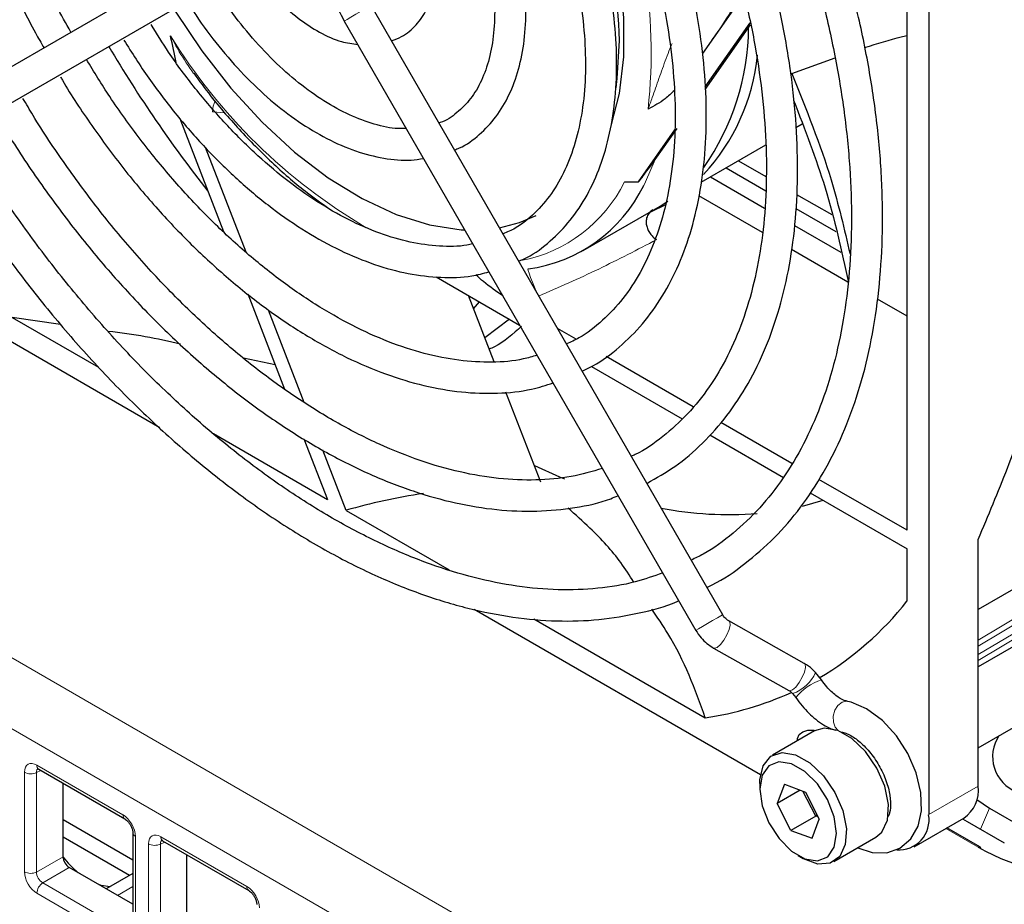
# Paper-space layout 'Blatt2' of a CAD drawing. Header units: millimetres. Extents: x 5 to 418, y 2 to 292.
# Tile 40 of 59: x 100 to 114, y 188 to 201. Entities that reach past the tile are written whole.
import ezdxf

# ---------------------------------------------------------------- set-up
doc = ezdxf.new("R2010")
doc.units = ezdxf.units.MM

psp = doc.layouts.new('Blatt2')

# ---------------------------------------------------------------- linework, layer by layer
at = {"color": 7, "linetype": 'Continuous', "lineweight": 25}
for p, q in [((112.911, 206.423), (112.911, 189.275)), ((112.602, 193.331), (112.602, 203.738)), ((103.066, 201.811), (98.051, 198.914)), ((98.273, 198.529), (103.288, 201.426)), ((110.277, 200.972), (109.685, 200.129)), ((109.973, 192.126), (104.957, 200.813)), ((104.572, 200.591), (109.588, 191.903)), ((109.721, 199.65), (110.364, 200.564)), ((109.723, 199.616), (110.369, 200.536)), ((110.958, 199.843), (111.577, 200.068)), ((102.225, 199.203), (102.851, 197.588)), ((111.018, 199.073), (111.106, 199.123)), ((108.771, 198.298), (109.29, 199.037)), ((109.009, 198.615), (109.322, 199.056)), ((103.172, 197.293), (102.593, 198.785)), ((109.666, 198.292), (110.588, 198.824)), ((110.196, 198.598), (110.589, 198.372)), ((109.799, 198.369), (110.571, 197.923)), ((110.02, 198.496), (110.588, 198.168)), ((108.571, 198.297), (108.771, 198.298)), ((110.539, 197.574), (109.634, 198.096)), ((111.026, 198.119), (111.528, 197.83)), ((107.983, 197.32), (109.079, 197.953)), ((109.155, 197.971), (108.943, 197.866)), ((109.079, 197.953), (109.189, 198.022)), ((111.017, 197.92), (111.587, 197.592)), ((110.998, 197.676), (111.66, 197.294)), ((111.76, 196.869), (110.953, 197.335)), ((101.94, 194.792), (97.806, 197.179)), ((105.882, 196.945), (107.075, 196.256)), ((103.195, 196.702), (103.722, 195.344)), ((106.712, 195.731), (106.344, 196.678)), ((106.418, 196.487), (106.504, 196.586)), ((112.602, 196.383), (112.183, 196.625)), ((104.002, 195.153), (103.491, 196.47)), ((99.834, 196.365), (101.066, 195.654)), ((100.525, 196.265), (99.834, 196.365)), ((106.932, 196.338), (106.578, 196.075)), ((107.884, 196.054), (107.615, 196.209)), ((103.589, 195.688), (103.136, 195.786)), ((109.553, 195.091), (108.309, 195.809)), ((108.1, 195.664), (109.393, 194.918)), ((107.377, 194.016), (106.879, 195.299)), ((110.957, 194.28), (109.944, 194.865)), ((102.705, 194.708), (104.334, 193.768)), ((103.997, 194.635), (104.334, 193.768)), ((109.788, 194.69), (110.839, 194.083)), ((104.599, 193.614), (104.266, 194.472)), ((117.602, 194.502), (113.618, 192.202)), ((117.352, 194.358), (113.618, 192.202)), ((112.602, 193.331), (111.345, 194.056)), ((111.218, 193.864), (112.602, 193.065)), ((117.93, 193.873), (113.618, 191.383)), ((111.11, 193.673), (111.404, 193.757)), ((104.599, 193.614), (106.071, 192.765)), ((113.618, 189.683), (113.618, 193.199)), ((112.602, 192.317), (112.602, 193.065)), ((113.618, 190.229), (118.43, 193.007)), ((110.512, 189.844), (106.427, 192.202)), ((107.28, 192.067), (109.724, 190.656)), ((111.134, 191.432), (110.059, 192.037)), ((109.841, 191.65), (110.916, 191.045)), ((111.382, 191.195), (111.296, 191.303)), ((110.969, 191.002), (111.016, 190.944)), ((111.284, 190.469), (110.683, 190.122)), ((100.213, 189.924), (101.442, 189.214)), ((100.56, 188.675), (100.56, 189.724)), ((110.502, 189.721), (110.502, 189.64)), ((110.853, 189.708), (110.748, 189.436)), ((110.853, 189.708), (111.154, 189.596)), ((111.076, 189.625), (110.748, 189.436)), ((111.299, 189.255), (111.118, 189.609)), ((111.154, 189.596), (111.351, 189.211)), ((110.946, 189.051), (110.748, 189.436)), ((113.596, 189.492), (113.778, 189.369)), ((113.778, 189.369), (114.308, 189.063)), ((111.299, 189.255), (110.946, 189.051)), ((111.299, 189.255), (111.316, 189.28)), ((111.336, 189.242), (111.299, 189.255)), ((101.556, 188.624), (100.56, 189.199)), ((111.247, 188.939), (111.351, 189.211)), ((112.704, 188.817), (113.411, 189.226)), ((113.396, 189.217), (113.46, 189.179)), ((113.46, 189.179), (113.99, 188.872)), ((101.507, 188.407), (100.56, 188.954)), ((101.556, 189.017), (101.556, 187.598)), ((110.946, 189.051), (111.247, 188.939)), ((111.558, 188.606), (112.159, 188.953)), ((113.643, 188.815), (113.172, 189.087)), ((101.981, 188.903), (103.21, 188.194)), ((102.328, 187.655), (102.328, 188.703)), ((111.05, 188.691), (111.121, 188.65)), ((101.556, 187.998), (100.648, 188.522)), ((101.556, 188.436), (101.177, 188.217))]:
    psp.add_line(p, q, dxfattribs=at)
at = {"color": 7, "linetype": 'Continuous', "lineweight": 18}
for p, q in [((78.788, 203.657), (121.553, 178.969)), ((121.119, 178.208), (78.354, 202.896)), ((102.874, 199.282), (102.694, 199.298)), ((113.618, 191.762), (116.366, 193.404)), ((116.436, 193.363), (113.618, 191.679)), ((113.618, 191.557), (116.541, 193.303)), ((116.611, 193.262), (113.618, 191.474)), ((100.187, 189.981), (101.416, 189.272)), ((100.011, 188.46), (100.011, 189.879)), ((100.245, 189.905), (100.183, 189.876)), ((100.183, 189.876), (100.183, 188.457)), ((112.911, 189.275), (113.618, 189.683)), ((113.778, 189.369), (113.652, 189.068)), ((101.593, 188.966), (101.593, 187.547)), ((101.955, 188.961), (103.184, 188.251)), ((113.618, 188.812), (113.156, 189.079)), ((101.779, 187.439), (101.779, 188.859)), ((102.013, 188.885), (101.951, 188.856)), ((101.951, 188.856), (101.951, 187.437)), ((100.183, 188.457), (100.56, 188.675)), ((100.648, 188.522), (100.271, 188.305)), ((100.271, 188.305), (101.5, 187.595)), ((101.338, 188.124), (101.556, 188.25)), ((101.416, 187.445), (100.187, 188.154))]:
    psp.add_line(p, q, dxfattribs=at)
at = {"color": 7, "linetype": 'Continuous', "lineweight": 25, "flags": 128}
for points in [[(108.387, 199.117), (108.5, 199.559), (108.562, 200.079), (108.562, 200.64), (108.5, 201.232), (108.377, 201.846), (108.194, 202.471), (107.956, 203.097), (107.666, 203.714), (107.568, 203.897)], [(102.157, 200.739), (102.16, 200.733), (102.54, 200.164), (102.955, 199.634), (103.4, 199.15), (103.865, 198.722), (104.345, 198.356), (104.83, 198.058), (105.314, 197.832), (105.787, 197.684), (106.243, 197.614), (106.292, 197.612)], [(108.45, 199.638), (108.468, 199.773), (108.499, 200.314)], [(106.788, 197.642), (107.072, 197.716), (107.31, 197.817)], [(107.286, 194.252), (107.644, 194.091), (107.716, 194.061)], [(111.898, 188.802), (112.106, 188.735), (112.314, 188.733), (112.5, 188.798), (112.658, 188.932), (112.759, 189.112), (112.808, 189.331), (112.801, 189.589), (112.735, 189.869), (112.616, 190.145), (112.452, 190.4), (112.253, 190.618), (112.026, 190.784), (111.804, 190.878), (111.757, 190.889), (111.757, 190.889)], [(111.614, 190.477), (111.422, 190.509), (111.284, 190.469)], [(111.04, 190.328), (111.038, 190.363), (111.061, 190.417), (111.114, 190.458), (111.189, 190.48), (111.275, 190.479), (111.295, 190.475)], [(112.159, 188.953), (112.243, 189.026), (112.323, 189.196), (112.338, 189.422), (112.286, 189.679), (112.173, 189.94), (112.011, 190.176), (111.817, 190.362), (111.614, 190.477)], [(110.502, 189.721), (110.504, 189.772), (110.552, 189.973), (110.661, 190.108), (110.821, 190.162), (111.013, 190.13)], [(111.013, 190.13), (111.216, 190.015), (111.409, 189.829), (111.571, 189.593), (111.685, 189.332), (111.737, 189.075), (111.722, 188.849), (111.642, 188.679), (111.506, 188.583), (111.328, 188.571), (111.127, 188.646), (111.121, 188.65)], [(110.954, 190.002), (110.775, 190.03), (110.63, 189.972), (110.535, 189.837), (110.502, 189.639), (110.535, 189.403), (110.631, 189.158), (110.776, 188.933), (110.955, 188.755), (111.146, 188.645), (111.324, 188.617), (111.47, 188.675), (111.565, 188.81), (111.598, 189.008), (111.565, 189.243), (111.469, 189.489), (111.323, 189.714), (111.144, 189.892), (110.954, 190.002)], [(101.231, 188.248), (101.106, 188.267), (101.073, 188.277)]]:
    psp.add_lwpolyline(points, dxfattribs=at)
at = {"color": 7, "linetype": 'Continuous', "lineweight": 18, "flags": 128}
for points in [[(104.572, 200.591), (104.579, 200.594), (104.612, 200.613), (104.668, 200.646), (104.739, 200.687), (104.814, 200.73), (104.881, 200.769), (104.931, 200.798), (104.956, 200.812), (104.957, 200.813)], [(109.009, 198.615), (108.873, 198.298), (108.846, 198.245)], [(107.322, 196.718), (107.317, 196.727), (107.287, 196.796), (107.257, 196.868), (107.23, 196.936), (107.209, 196.994), (107.195, 197.035), (107.19, 197.057), (107.194, 197.056)], [(109.588, 191.903), (109.594, 191.907), (109.627, 191.926), (109.684, 191.959), (109.755, 192), (109.829, 192.043), (109.897, 192.082), (109.947, 192.111), (109.971, 192.125), (109.973, 192.126)], [(109.841, 191.65), (109.853, 191.647), (109.892, 191.66), (109.94, 191.701), (109.989, 191.763), (110.033, 191.838), (110.064, 191.914), (110.077, 191.979), (110.072, 192.024), (110.059, 192.037)], [(110.916, 191.045), (110.928, 191.041), (110.967, 191.054), (111.015, 191.095), (111.064, 191.158), (111.108, 191.233), (111.139, 191.309), (111.152, 191.374), (111.147, 191.419), (111.134, 191.432)], [(111.621, 190.474), (111.578, 190.522), (111.552, 190.595), (111.55, 190.68), (111.573, 190.763), (111.616, 190.833), (111.675, 190.878), (111.739, 190.891), (111.757, 190.889)]]:
    psp.add_lwpolyline(points, dxfattribs=at)
at = {"color": 7, "linetype": 'Continuous', "lineweight": 25}
for centre, radius, start, end in [((100.867, 200.069), 7.636, 1.8385, 29.7338), ((106.834, 200.522), 3.508, 324.8893, 359.5803), ((117.29, 209.75), 18.686, 210.64, 218.3098), ((107.521, 200.411), 2.965, 317.3143, 354.0446), ((105.377, 201.215), 4.475, 319.3319, 320.3618), ((106.908, 199.195), 2.158, 277.6274, 333.8922), ((110.066, 198.627), 5.074, 258.9588, 274.4777), ((109.029, 195.147), 4.557, 300.6254, 321.6186), ((109.049, 195.207), 4.601, 278.4419, 294.4333), ((114.357, 190.101), 0.534, 146.0469, 249.1994), ((113.142, 189.623), 0.48, 304.0575, 7.2546), ((112.489, 189.202), 0.428, 265.4149, 9.7961), ((113.629, 188.795), 0.0251, 354.3222, 54.3691), ((101.712, 189.569), 1.46, 217.8609, 230.2183)]:
    psp.add_arc(centre, radius, start, end, dxfattribs=at)
at = {"color": 7, "linetype": 'Continuous', "lineweight": 18}
for centre, radius, start, end in [((101.696, 200.141), 7.256, 353.6007, 25.9923), ((108.996, 204.634), 8.108, 211.6556, 239.551), ((103.214, 199.262), 0.522, 158.5456, 176.0315), ((106.696, 199.232), 2.096, 280.9345, 333.4912), ((110.798, 191.516), 0.542, 288.443, 336.8876), ((111.596, 190.491), 0.736, 106.8688, 142.0121), ((100.249, 189.974), 0.0619, 173.8805, 234.8096), ((100.099, 190.051), 0.194, 242.7383, 295.5294), ((101.478, 189.265), 0.0623, 173.9926, 233.8459), ((101.618, 189.023), 0.0623, 186.2577, 246.0131), ((102.017, 188.954), 0.0619, 173.8805, 234.8096), ((101.867, 189.031), 0.194, 242.7385, 295.529), ((113.633, 188.793), 0.0242, 64.2108, 128.4369), ((100.099, 188.632), 0.194, 242.7383, 295.5294), ((100.381, 188.145), 0.193, 124.4669, 177.2664), ((103.246, 188.245), 0.0623, 173.9926, 233.8459)]:
    psp.add_arc(centre, radius, start, end, dxfattribs=at)
at = {"color": 7, "linetype": 'Continuous', "lineweight": 25}
for centre, major_axis, ratio, start_param, end_param in [((108.579, 189.739), (7.357, -0.897), 0.565682, 2.040513, 2.209587), ((115.597, 189.995), (2.8, 0.043), 0.587275, 3.917956, 5.488752), ((100.648, 188.624), (-0.062, 0.108), 0.578965, 0.786849, 2.354907)]:
    psp.add_ellipse(centre, major_axis=major_axis, ratio=ratio, start_param=start_param, end_param=end_param, dxfattribs=at)
at = {"color": 7, "linetype": 'Continuous', "lineweight": 18}
for centre, major_axis, ratio, start_param, end_param in [((100.188, 189.776), (-0.125, 0.217), 0.575802, 5.499237, 7.067295), ((100.276, 189.827), (-0.073, 0.103), 0.569649, 6.163641, 7.016731), ((101.416, 189.067), (-0.125, 0.217), 0.578965, 3.928442, 5.496499), ((101.956, 188.756), (-0.125, 0.217), 0.575802, 5.499237, 7.067295), ((102.044, 188.807), (-0.073, 0.103), 0.569649, 6.163641, 7.016731), ((100.188, 188.358), (-0.125, 0.217), 0.578965, 0.786849, 2.354907), ((100.276, 188.409), (-0.062, 0.108), 0.642476, 0.786856, 2.354913), ((103.184, 188.047), (-0.125, 0.217), 0.578965, 3.928442, 5.496499)]:
    psp.add_ellipse(centre, major_axis=major_axis, ratio=ratio, start_param=start_param, end_param=end_param, dxfattribs=at)
at = {"color": 7, "linetype": 'Continuous', "lineweight": 25}
for points, knots in [([(100.006, 208.501), (99.943, 208.446), (99.764, 208.289), (99.519, 207.96), (99.27, 207.524), (99.076, 207.03), (98.935, 206.487), (98.85, 205.899), (98.823, 205.273), (98.852, 204.616), (98.938, 203.935), (99.08, 203.237), (99.275, 202.529), (99.522, 201.818), (99.82, 201.113), (100.077, 200.573), (100.248, 200.278), (100.289, 200.207)], [0, 0, 0, 0, 0.037669, 0.108408, 0.17959, 0.251301, 0.323471, 0.395956, 0.468611, 0.541328, 0.61403, 0.686691, 0.759308, 0.831882, 0.904423, 0.976943, 1, 1, 1, 1]), ([(100.674, 200.43), (100.604, 200.556), (100.41, 200.901), (100.14, 201.485), (99.865, 202.17), (99.641, 202.857), (99.467, 203.537), (99.347, 204.203), (99.281, 204.846), (99.27, 205.459), (99.313, 206.037), (99.409, 206.571), (99.556, 207.058), (99.754, 207.49), (99.978, 207.846), (100.154, 208.027), (100.232, 208.108)], [0, 0, 0, 0, 0.043161, 0.118087, 0.192987, 0.267849, 0.342659, 0.417402, 0.492072, 0.566665, 0.641195, 0.7157, 0.790231, 0.864912, 0.939937, 1, 1, 1, 1]), ([(109.748, 192.516), (109.773, 192.528), (109.967, 192.616), (110.292, 192.848), (110.716, 193.213), (111.09, 193.648), (111.416, 194.142), (111.692, 194.694), (111.916, 195.299), (112.085, 195.954), (112.198, 196.655), (112.255, 197.395), (112.256, 198.169), (112.199, 198.972), (112.087, 199.798), (111.919, 200.641), (111.697, 201.495), (111.424, 202.354), (111.1, 203.213), (110.727, 204.064), (110.38, 204.774), (110.142, 205.191), (110.06, 205.336)], [0, 0, 0, 0, 0.008049, 0.060807, 0.113541, 0.166356, 0.219352, 0.272576, 0.326022, 0.379645, 0.433391, 0.487207, 0.541056, 0.594906, 0.648743, 0.702562, 0.75636, 0.81014, 0.863903, 0.917655, 0.971398, 1, 1, 1, 1]), ([(109.679, 205.116), (109.687, 205.103), (109.851, 204.825), (110.136, 204.263), (110.525, 203.436), (110.863, 202.597), (111.154, 201.757), (111.394, 200.92), (111.581, 200.094), (111.714, 199.283), (111.794, 198.496), (111.818, 197.736), (111.787, 197.011), (111.702, 196.325), (111.563, 195.683), (111.373, 195.09), (111.132, 194.55), (110.843, 194.066), (110.507, 193.64), (110.124, 193.28), (109.795, 193.034), (109.581, 192.932), (109.523, 192.905)], [0, 0, 0, 0, 0.002759, 0.057012, 0.111259, 0.165497, 0.21972, 0.273924, 0.328104, 0.382257, 0.436381, 0.490475, 0.544544, 0.5986, 0.652655, 0.70674, 0.760902, 0.815207, 0.869731, 0.924543, 0.97966, 1, 1, 1, 1]), ([(108.891, 193.999), (109.027, 194.076), (109.311, 194.236), (109.692, 194.563), (110.042, 194.957), (110.343, 195.414), (110.593, 195.926), (110.791, 196.493), (110.934, 197.108), (111.02, 197.767), (111.05, 198.463), (111.023, 199.191), (110.94, 199.944), (110.8, 200.717), (110.607, 201.501), (110.361, 202.292), (110.065, 203.082), (109.718, 203.864), (109.429, 204.453), (109.244, 204.772), (109.203, 204.842)], [0, 0, 0, 0, 0.0523003, 0.1094749, 0.1667189, 0.2241938, 0.2819796, 0.340069, 0.3983971, 0.4568813, 0.5154484, 0.5740453, 0.6326325, 0.6911968, 0.7497338, 0.8082444, 0.8667325, 0.9252032, 0.9836628, 1, 1, 1, 1]), ([(108.819, 204.62), (108.926, 204.426), (109.168, 203.987), (109.497, 203.28), (109.81, 202.512), (110.073, 201.742), (110.285, 200.976), (110.444, 200.222), (110.55, 199.487), (110.6, 198.776), (110.596, 198.096), (110.538, 197.454), (110.426, 196.855), (110.262, 196.304), (110.048, 195.805), (109.786, 195.362), (109.478, 194.977), (109.121, 194.66), (108.85, 194.463), (108.686, 194.393), (108.668, 194.386)], [0, 0, 0, 0, 0.046361, 0.105459, 0.164544, 0.223608, 0.282644, 0.341646, 0.400608, 0.459528, 0.518407, 0.577257, 0.636097, 0.69496, 0.753911, 0.813044, 0.872479, 0.932323, 0.992603, 1, 1, 1, 1]), ([(107.967, 195.6), (108.018, 195.623), (108.21, 195.711), (108.501, 195.933), (108.836, 196.263), (109.119, 196.659), (109.354, 197.111), (109.535, 197.617), (109.662, 198.172), (109.733, 198.77), (109.746, 199.404), (109.702, 200.068), (109.602, 200.755), (109.447, 201.456), (109.239, 202.165), (108.98, 202.876), (108.669, 203.577), (108.434, 204.058), (108.294, 204.296), (108.285, 204.311)], [0, 0, 0, 0, 0.023224, 0.08673, 0.15021, 0.213925, 0.278073, 0.342691, 0.407694, 0.472946, 0.538322, 0.603733, 0.669121, 0.734472, 0.799783, 0.865057, 0.930303, 0.995533, 1, 1, 1, 1]), ([(107.897, 204.087), (107.976, 203.945), (108.177, 203.583), (108.452, 202.982), (108.724, 202.297), (108.944, 201.61), (109.114, 200.931), (109.23, 200.267), (109.292, 199.626), (109.3, 199.015), (109.253, 198.44), (109.153, 197.909), (109.002, 197.426), (108.802, 196.997), (108.555, 196.623), (108.261, 196.314), (107.991, 196.099), (107.804, 196.013), (107.744, 195.986)], [0, 0, 0, 0, 0.042799, 0.108887, 0.174954, 0.240985, 0.306969, 0.372895, 0.438755, 0.504547, 0.570286, 0.636004, 0.701752, 0.767642, 0.833849, 0.900591, 0.968029, 1, 1, 1, 1]), ([(107.062, 197.168), (107.101, 197.184), (107.266, 197.254), (107.517, 197.447), (107.807, 197.742), (108.046, 198.103), (108.234, 198.517), (108.368, 198.984), (108.447, 199.496), (108.468, 200.046), (108.432, 200.627), (108.339, 201.23), (108.191, 201.845), (107.991, 202.467), (107.737, 203.084), (107.53, 203.527), (107.397, 203.755), (107.378, 203.787)], [0, 0, 0, 0, 0.022756, 0.095127, 0.167408, 0.240064, 0.31345, 0.387597, 0.462307, 0.537325, 0.612454, 0.687556, 0.762595, 0.837569, 0.912487, 0.98737, 1, 1, 1, 1]), ([(106.991, 203.564), (107.054, 203.45), (107.222, 203.146), (107.447, 202.634), (107.667, 202.04), (107.835, 201.449), (107.951, 200.871), (108.012, 200.314), (108.02, 199.787), (107.974, 199.297), (107.876, 198.853), (107.729, 198.46), (107.535, 198.121), (107.295, 197.845), (107.064, 197.653), (106.897, 197.58), (106.839, 197.555)], [0, 0, 0, 0, 0.045514, 0.121607, 0.197654, 0.273629, 0.349509, 0.425274, 0.500916, 0.576457, 0.651963, 0.727546, 0.803469, 0.880142, 0.958002, 1, 1, 1, 1]), ([(115.016, 200.544), (114.959, 200.778), (114.842, 201.247), (114.548, 201.947), (114.15, 202.653), (113.796, 203.094), (113.618, 203.316)], [0, 0, 0, 0, 0.208768, 0.419594, 0.708565, 1, 1, 1, 1]), ([(106.146, 198.754), (106.169, 198.763), (106.301, 198.81), (106.505, 198.965), (106.746, 199.217), (106.933, 199.532), (107.069, 199.898), (107.15, 200.312), (107.173, 200.766), (107.138, 201.251), (107.047, 201.756), (106.9, 202.27), (106.708, 202.777), (106.543, 203.101), (106.463, 203.259)], [0, 0, 0, 0, 0.018875, 0.105724, 0.192195, 0.279301, 0.367864, 0.457877, 0.548811, 0.640112, 0.731392, 0.822548, 0.913581, 1, 1, 1, 1]), ([(106.075, 203.035), (106.133, 202.924), (106.274, 202.657), (106.446, 202.22), (106.593, 201.74), (106.686, 201.272), (106.726, 200.827), (106.713, 200.416), (106.649, 200.049), (106.536, 199.733), (106.381, 199.472), (106.18, 199.277), (106.028, 199.165), (105.93, 199.139), (105.925, 199.138)], [0, 0, 0, 0, 0.066008, 0.15878, 0.251414, 0.343841, 0.436002, 0.527882, 0.619568, 0.711275, 0.803558, 0.897516, 0.994422, 1, 1, 1, 1]), ([(104.654, 202.728), (104.611, 202.7), (104.502, 202.627), (104.364, 202.456), (104.259, 202.216), (104.208, 201.932), (104.215, 201.611), (104.281, 201.267), (104.398, 200.919), (104.515, 200.699), (104.572, 200.591)], [0, 0, 0, 0, 0.077401, 0.20106, 0.326382, 0.4572, 0.592827, 0.73021, 0.867315, 1, 1, 1, 1]), ([(105.248, 200.309), (105.297, 200.327), (105.43, 200.373), (105.604, 200.528), (105.76, 200.752), (105.861, 201.028), (105.907, 201.348), (105.895, 201.704), (105.824, 202.081), (105.714, 202.433), (105.608, 202.648), (105.563, 202.74)], [0, 0, 0, 0, 0.067332, 0.182316, 0.29656, 0.413555, 0.53482, 0.658991, 0.783978, 0.908704, 1, 1, 1, 1]), ([(103.231, 201.393), (103.274, 201.326), (103.392, 201.144), (103.624, 200.884), (103.913, 200.622), (104.22, 200.422), (104.508, 200.292), (104.689, 200.266), (104.766, 200.255)], [0, 0, 0, 0, 0.106026, 0.292578, 0.479898, 0.668428, 0.858337, 1, 1, 1, 1]), ([(105.456, 199.06), (105.418, 199.058), (105.278, 199.051), (105.005, 199.112), (104.649, 199.242), (104.284, 199.441), (103.919, 199.702), (103.561, 200.02), (103.22, 200.39), (102.935, 200.751), (102.78, 200.999), (102.719, 201.097)], [0, 0, 0, 0, 0.048255, 0.174917, 0.299362, 0.423028, 0.546577, 0.670264, 0.794189, 0.918328, 1, 1, 1, 1]), ([(110.258, 201.045), (110.218, 200.965), (110.093, 200.71), (109.931, 200.479), (109.819, 200.321)], [0, 0, 0, 0, 0.315092, 1, 1, 1, 1]), ([(102.349, 200.85), (102.384, 200.792), (102.515, 200.574), (102.78, 200.225), (103.137, 199.816), (103.519, 199.455), (103.917, 199.149), (104.325, 198.905), (104.735, 198.727), (105.137, 198.626), (105.464, 198.592), (105.645, 198.622), (105.703, 198.632)], [0, 0, 0, 0, 0.04072, 0.15326, 0.265904, 0.378733, 0.491819, 0.60521, 0.71888, 0.832538, 0.945517, 1, 1, 1, 1]), ([(106.405, 197.416), (106.378, 197.409), (106.232, 197.372), (105.935, 197.374), (105.518, 197.426), (105.082, 197.554), (104.634, 197.749), (104.181, 198.009), (103.728, 198.331), (103.284, 198.712), (102.853, 199.144), (102.444, 199.624), (102.094, 200.092), (101.898, 200.41), (101.816, 200.543)], [0, 0, 0, 0, 0.021516, 0.115272, 0.207587, 0.298908, 0.389732, 0.480391, 0.571033, 0.661739, 0.752542, 0.843439, 0.93441, 1, 1, 1, 1]), ([(102.176, 199.999), (102.149, 200.124), (102.121, 200.251), (102.095, 200.377), (102.094, 200.379)], [0, 0, 0, 0, 0.985956, 1, 1, 1, 1]), ([(111.996, 200.213), (112.179, 200.268), (112.396, 200.334), (112.574, 200.379), (112.602, 200.386)], [0, 0, 0, 0, 0.847962, 1, 1, 1, 1]), ([(101.428, 200.319), (101.544, 200.136), (101.781, 199.764), (102.182, 199.24), (102.614, 198.748), (103.071, 198.303), (103.544, 197.912), (104.028, 197.579), (104.517, 197.31), (105.006, 197.109), (105.486, 196.979), (105.951, 196.926), (106.338, 196.935), (106.557, 196.993), (106.637, 197.014)], [0, 0, 0, 0, 0.082769, 0.169201, 0.255683, 0.342244, 0.428908, 0.515696, 0.60261, 0.689619, 0.776585, 0.863268, 0.949336, 1, 1, 1, 1]), ([(107.323, 195.826), (107.259, 195.807), (107.058, 195.745), (106.685, 195.718), (106.213, 195.742), (105.717, 195.84), (105.206, 196.007), (104.685, 196.243), (104.159, 196.543), (103.634, 196.906), (103.115, 197.329), (102.609, 197.805), (102.121, 198.331), (101.658, 198.901), (101.244, 199.473), (101.004, 199.865), (100.895, 200.043)], [0, 0, 0, 0, 0.0362925, 0.1130616, 0.1890689, 0.2644365, 0.3393975, 0.4141539, 0.4888402, 0.5635205, 0.6382334, 0.7129976, 0.7878149, 0.8626791, 0.9375791, 1, 1, 1, 1]), ([(100.523, 199.796), (100.532, 199.78), (100.669, 199.539), (100.969, 199.095), (101.422, 198.477), (101.91, 197.899), (102.42, 197.366), (102.951, 196.883), (103.495, 196.455), (104.049, 196.088), (104.607, 195.784), (105.163, 195.548), (105.711, 195.383), (106.246, 195.29), (106.76, 195.274), (107.199, 195.318), (107.451, 195.398), (107.552, 195.43)], [0, 0, 0, 0, 0.005252, 0.077956, 0.150672, 0.223414, 0.296195, 0.369027, 0.441921, 0.514884, 0.587914, 0.660993, 0.734054, 0.806988, 0.879641, 0.95184, 1, 1, 1, 1]), ([(102.426, 199.845), (102.504, 199.738), (102.718, 199.445), (103.101, 199.009), (103.564, 198.544), (103.985, 198.177), (104.252, 197.991), (104.355, 197.92)], [0, 0, 0, 0, 0.138006, 0.375759, 0.613681, 0.85183, 1, 1, 1, 1]), ([(110.958, 199.843), (111.162, 199.336), (111.511, 198.473), (111.707, 197.621), (111.789, 197.269)], [0, 0, 0, 0, 0.587092, 1, 1, 1, 1]), ([(108.256, 194.211), (108.11, 194.168), (107.809, 194.081), (107.312, 194.036), (106.781, 194.057), (106.229, 194.15), (105.659, 194.313), (105.077, 194.545), (104.488, 194.844), (103.897, 195.207), (103.309, 195.632), (102.728, 196.115), (102.161, 196.652), (101.613, 197.238), (101.087, 197.868), (100.592, 198.539), (100.225, 199.082), (100.037, 199.407), (99.989, 199.488)], [0, 0, 0, 0, 0.062856, 0.129349, 0.19538, 0.261011, 0.326365, 0.39156, 0.456683, 0.521788, 0.586901, 0.652038, 0.71721, 0.782414, 0.847648, 0.912906, 0.97818, 1, 1, 1, 1]), ([(109.283, 199.602), (109.24, 199.56), (109.129, 199.45), (108.99, 199.381), (108.908, 199.333), (108.907, 199.332)], [0, 0, 0, 0, 0.385098, 0.992564, 1, 1, 1, 1]), ([(110.984, 199.46), (111.145, 199.044), (111.482, 198.172), (111.669, 197.314), (111.767, 196.865)], [0, 0, 0, 0, 0.477683, 1, 1, 1, 1]), ([(99.605, 199.266), (99.672, 199.152), (99.885, 198.789), (100.283, 198.205), (100.794, 197.522), (101.337, 196.879), (101.903, 196.281), (102.49, 195.732), (103.092, 195.237), (103.704, 194.801), (104.322, 194.427), (104.941, 194.118), (105.556, 193.878), (106.162, 193.709), (106.752, 193.613), (107.323, 193.59), (107.865, 193.646), (108.251, 193.725), (108.442, 193.807), (108.475, 193.82)], [0, 0, 0, 0, 0.029368, 0.0931863, 0.1570142, 0.220859, 0.2847282, 0.3486291, 0.4125677, 0.4765487, 0.5405727, 0.6046339, 0.668713, 0.7327617, 0.7967132, 0.8604759, 0.923949, 0.9870593, 1, 1, 1, 1]), ([(109.116, 192.721), (108.987, 192.676), (108.694, 192.571), (108.194, 192.492), (107.629, 192.47), (107.039, 192.522), (106.43, 192.644), (105.804, 192.836), (105.168, 193.096), (104.524, 193.424), (103.878, 193.816), (103.234, 194.27), (102.598, 194.783), (101.974, 195.351), (101.367, 195.97), (100.782, 196.636), (100.221, 197.343), (99.694, 198.089), (99.33, 198.641), (99.154, 198.95), (99.13, 198.992)], [0, 0, 0, 0, 0.046684, 0.106631, 0.166273, 0.225608, 0.284695, 0.343616, 0.402441, 0.461221, 0.519991, 0.578765, 0.637556, 0.69637, 0.755209, 0.814069, 0.872948, 0.931841, 0.990744, 1, 1, 1, 1]), ([(98.732, 198.795), (98.775, 198.72), (98.973, 198.374), (99.365, 197.781), (99.906, 197.022), (100.481, 196.303), (101.081, 195.625), (101.705, 194.993), (102.347, 194.413), (103.003, 193.887), (103.669, 193.421), (104.34, 193.017), (105.011, 192.679), (105.678, 192.408), (106.337, 192.208), (106.982, 192.08), (107.608, 192.026), (108.211, 192.044), (108.782, 192.144), (109.16, 192.24), (109.336, 192.323), (109.344, 192.327)], [0, 0, 0, 0, 0.015824, 0.073566, 0.131312, 0.189069, 0.24684, 0.304631, 0.362445, 0.420287, 0.478159, 0.53606, 0.593987, 0.651926, 0.709849, 0.767714, 0.825465, 0.883037, 0.94037, 0.997436, 1, 1, 1, 1]), ([(108.823, 198.36), (108.867, 198.421), (108.923, 198.499), (108.994, 198.595), (109.009, 198.615)], [0, 0, 0, 0, 0.78624, 1, 1, 1, 1]), ([(108.977, 197.898), (108.951, 197.88), (108.908, 197.849), (108.881, 197.772), (108.879, 197.701), (108.895, 197.634), (108.924, 197.574), (108.964, 197.524), (109, 197.492), (109.022, 197.479), (109.029, 197.474)], [0, 0, 0, 0, 0.250628, 0.420836, 0.549684, 0.653962, 0.758685, 0.853863, 0.954133, 1, 1, 1, 1]), ([(113.618, 193.199), (113.76, 193.538), (114.044, 194.215), (114.419, 195.247), (114.739, 196.286), (114.925, 197.068), (115.001, 197.496), (115.016, 197.584)], [0, 0, 0, 0, 0.231599, 0.463126, 0.70072, 0.938163, 1, 1, 1, 1]), ([(106.835, 196.673), (106.742, 196.736), (106.612, 196.826), (106.486, 196.938), (106.45, 196.971)], [0, 0, 0, 0, 0.709694, 1, 1, 1, 1]), ([(102.236, 195.981), (102.07, 196.02), (101.735, 196.099), (101.383, 196.144), (101.205, 196.166)], [0, 0, 0, 0, 0.4964073, 1, 1, 1, 1]), ([(107.103, 196.24), (106.982, 196.128), (106.84, 195.999), (106.667, 195.922), (106.642, 195.911)], [0, 0, 0, 0, 0.856095, 1, 1, 1, 1]), ([(108.703, 192.591), (108.644, 192.684), (108.474, 192.95), (108.152, 193.302), (107.872, 193.551), (107.766, 193.646)], [0, 0, 0, 0, 0.250093, 0.71577, 1, 1, 1, 1]), ([(109.724, 190.656), (109.577, 191.062), (109.385, 191.59), (109.039, 192.09), (108.959, 192.205)], [0, 0, 0, 0, 0.769207, 1, 1, 1, 1]), ([(110.059, 192.037), (110.048, 192.045), (110.023, 192.061), (109.992, 192.094), (109.977, 192.119), (109.973, 192.126)], [0, 0, 0, 0, 0.363875, 0.817006, 1, 1, 1, 1]), ([(109.588, 191.903), (109.612, 191.866), (109.678, 191.763), (109.778, 191.694), (109.841, 191.65)], [0, 0, 0, 0, 0.361886, 1, 1, 1, 1]), ([(111.296, 191.303), (111.265, 191.335), (111.215, 191.384), (111.156, 191.419), (111.134, 191.432)], [0, 0, 0, 0, 0.632655, 1, 1, 1, 1]), ([(111.757, 190.889), (111.741, 190.893), (111.694, 190.906), (111.587, 190.967), (111.47, 191.075), (111.407, 191.162), (111.382, 191.195)], [0, 0, 0, 0, 0.166696, 0.477179, 0.799669, 1, 1, 1, 1]), ([(110.916, 191.045), (110.928, 191.038), (110.946, 191.026), (110.963, 191.009), (110.969, 191.002)], [0, 0, 0, 0, 0.635006, 1, 1, 1, 1]), ([(111.015, 190.944), (111.045, 190.903), (111.13, 190.786), (111.299, 190.626), (111.464, 190.516), (111.562, 190.487), (111.582, 190.481)], [0, 0, 0, 0, 0.187666, 0.542112, 0.905263, 1, 1, 1, 1]), ([(111.668, 190.454), (111.688, 190.449), (111.747, 190.433), (111.874, 190.363), (112.032, 190.221), (112.176, 190.033), (112.288, 189.817), (112.356, 189.598), (112.375, 189.408), (112.354, 189.283), (112.334, 189.252), (112.327, 189.242)], [0, 0, 0, 0, 0.063029, 0.186689, 0.311521, 0.438436, 0.566772, 0.694697, 0.820083, 0.942188, 1, 1, 1, 1]), ([(100.197, 189.931), (100.198, 189.931), (100.198, 189.931), (100.208, 189.926), (100.213, 189.924)], [0, 0, 0, 0, 0.511681, 1, 1, 1, 1]), ([(101.442, 189.214), (101.45, 189.209), (101.466, 189.199), (101.495, 189.169), (101.523, 189.129), (101.544, 189.083), (101.555, 189.043), (101.556, 189.024), (101.556, 189.017)], [0, 0, 0, 0, 0.155417, 0.31908, 0.497629, 0.684712, 0.870069, 1, 1, 1, 1]), ([(101.965, 188.91), (101.965, 188.91), (101.966, 188.911), (101.976, 188.906), (101.981, 188.903)], [0, 0, 0, 0, 0.511678, 1, 1, 1, 1]), ([(103.21, 188.194), (103.218, 188.189), (103.233, 188.179), (103.263, 188.148), (103.29, 188.108), (103.312, 188.063), (103.323, 188.022), (103.324, 188.004), (103.324, 187.996)], [0, 0, 0, 0, 0.155417, 0.31908, 0.49763, 0.684713, 0.870069, 1, 1, 1, 1])]:
    psp.add_open_spline(points, degree=3, knots=knots, dxfattribs=at)
at = {"color": 7, "linetype": 'Continuous', "lineweight": 18}
for points, knots in [([(102.094, 200.379), (102.135, 200.303), (102.234, 200.118), (102.352, 199.945), (102.422, 199.843)], [0, 0, 0, 0, 0.410266, 1, 1, 1, 1]), ([(108.907, 199.332), (108.927, 199.388), (108.977, 199.527), (109.06, 199.764), (109.144, 200), (109.209, 200.173), (109.24, 200.247), (109.25, 200.271)], [0, 0, 0, 0, 0.205503, 0.512452, 0.804789, 0.936568, 1, 1, 1, 1]), ([(109.029, 197.474), (108.756, 197.332), (108.205, 197.044), (107.633, 196.794), (107.344, 196.668)], [0, 0, 0, 0, 0.4971778, 1, 1, 1, 1])]:
    psp.add_open_spline(points, degree=3, knots=knots, dxfattribs=at)

doc.saveas('drawing.dxf')
